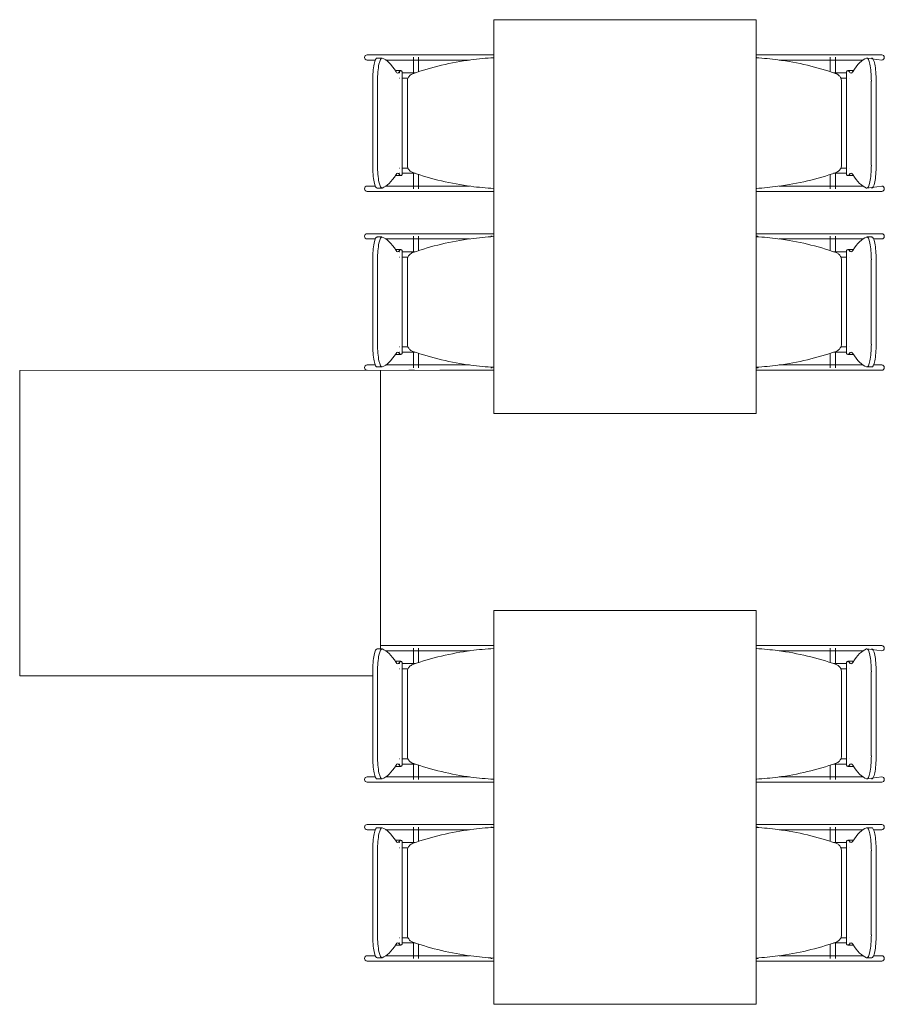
# Model space of a CAD drawing. Extents: x -1871171.1 to -1871111.3, y 2848215.5 to 2848272.6.
# Tile 93 of 121: x -1871148.3 to -1871145.6, y 2848264.9 to 2848267.9. Entities that reach past the tile are written whole.
import ezdxf

# ---------------------------------------------------------------- set-up
doc = ezdxf.new("R2010")
doc.units = 0
doc.header["$MEASUREMENT"] = 0
doc.layers.add('6075-BSE-ARQ-TERR$0$K-BSE-ARQ-LAY', color=252, linetype='CONTINUOUS', lineweight=5)
doc.layers.add('6075-BSE-ARQ-TERR$0$K-BSE-ARQ-MOB', color=8, linetype='CONTINUOUS', lineweight=5)
doc.layers.add('K-NV2-ARQ-TXT-GER', color=1, linetype='CONTINUOUS')

# ---------------------------------------------------------------- blocks, each defined once
blk = doc.blocks.new('6075-BSE-ARQ-TERR')
at = {"layer": '6075-BSE-ARQ-TERR$0$K-BSE-ARQ-LAY'}
for p, q in [((19.0105, -4.7381), (17.7302, -4.7387)), ((17.7302, -4.7387), (17.7302, -5.669)), ((18.8302, -5.5872), (18.8302, -4.7387)), ((17.7302, -5.669), (18.806, -5.669))]:
    blk.add_line(p, q, dxfattribs=at)
at = {"layer": '6075-BSE-ARQ-TERR$0$K-BSE-ARQ-MOB'}
for p, q in [((19.1747, -3.6701), (19.1747, -4.8701)), ((19.9747, -3.6701), (19.1747, -3.6701)), ((19.9747, -4.8701), (19.9747, -3.6701)), ((18.9319, -3.7771), (18.7887, -3.7771)), ((19.039, -3.7771), (18.9332, -3.7771)), ((19.139, -3.7771), (19.0414, -3.7771)), ((19.1747, -3.7771), (19.14, -3.7771)), ((20.0295, -3.7771), (19.9937, -3.7771)), ((20.2129, -3.7771), (20.0309, -3.7771)), ((20.3575, -3.7771), (20.2297, -3.7771)), ((18.7887, -3.7931), (18.8139, -3.7931)), ((18.8341, -3.787), (18.8193, -3.787)), ((18.8454, -3.7931), (19.0105, -3.7931)), ((18.9299, -3.7846), (18.9299, -3.8339)), ((18.9459, -3.8288), (18.9459, -3.7846)), ((19.0414, -3.7931), (19.1013, -3.7931)), ((19.9758, -3.7846), (19.9758, -3.7865)), ((20.0448, -3.7931), (20.2129, -3.7931)), ((20.2002, -3.7846), (20.2002, -3.8288)), ((20.2162, -3.8339), (20.2162, -3.7846)), ((20.2297, -3.7931), (20.3007, -3.7931)), ((20.3575, -3.7931), (20.3121, -3.787)), ((18.8919, -3.825), (18.8772, -3.825)), ((18.8961, -4.1418), (18.8961, -3.8284)), ((20.25, -3.8284), (20.25, -4.1418)), ((20.269, -3.825), (20.2542, -3.825)), ((18.806, -4.1132), (18.806, -3.857)), ((18.8207, -3.857), (18.8207, -4.1132)), ((18.9115, -3.8581), (18.9115, -4.1121)), ((20.2347, -4.1121), (20.2347, -3.8581)), ((20.3254, -4.1132), (20.3254, -3.857)), ((20.3402, -3.857), (20.3402, -4.1132)), ((18.9299, -4.1362), (18.9299, -4.1851)), ((20.2162, -4.1851), (20.2162, -4.1362)), ((18.8772, -4.1451), (18.8919, -4.1451)), ((18.9459, -4.1851), (18.9459, -4.1413)), ((20.2002, -4.1413), (20.2002, -4.1851)), ((20.2542, -4.1451), (20.269, -4.1451)), ((18.8139, -4.1771), (18.7887, -4.1771)), ((18.7887, -4.1931), (19.0105, -4.1931)), ((18.8193, -4.1832), (18.8341, -4.1832)), ((18.9319, -4.1771), (18.8454, -4.1771)), ((19.039, -4.1771), (18.9332, -4.1771)), ((19.1013, -4.1771), (19.0414, -4.1771)), ((19.0414, -4.1931), (19.1525, -4.1931)), ((19.9758, -4.1836), (19.9758, -4.1851)), ((19.9937, -4.1931), (20.1047, -4.1931)), ((20.2129, -4.1771), (20.0448, -4.1771)), ((20.1356, -4.1931), (20.3575, -4.1931)), ((20.3007, -4.1771), (20.2297, -4.1771)), ((20.3121, -4.1832), (20.3575, -4.1771)), ((18.9319, -4.3221), (18.7887, -4.3221)), ((18.7887, -4.3381), (18.8139, -4.3381)), ((18.8341, -4.332), (18.8193, -4.332)), ((18.8454, -4.3381), (19.0105, -4.3381)), ((18.9299, -4.3301), (18.9299, -4.3789)), ((19.039, -4.3221), (18.9332, -4.3221)), ((18.9459, -4.3738), (18.9459, -4.3301)), ((19.139, -4.3221), (19.0414, -4.3221)), ((19.0414, -4.3381), (19.1013, -4.3381)), ((19.1747, -4.3221), (19.14, -4.3221)), ((19.1663, -4.3301), (19.17, -4.3301)), ((19.9758, -4.3301), (19.9758, -4.3315)), ((19.9761, -4.3301), (19.9798, -4.3301)), ((20.0295, -4.3221), (19.9937, -4.3221)), ((20.2129, -4.3221), (20.0309, -4.3221)), ((20.0448, -4.3381), (20.2129, -4.3381)), ((20.2002, -4.3301), (20.2002, -4.3738)), ((20.2162, -4.3789), (20.2162, -4.3301)), ((20.3575, -4.3221), (20.2297, -4.3221)), ((20.2297, -4.3381), (20.3007, -4.3381)), ((20.3268, -4.332), (20.3121, -4.332)), ((20.3322, -4.3381), (20.3575, -4.3381)), ((18.8919, -4.37), (18.8772, -4.37)), ((18.8961, -4.6868), (18.8961, -4.3734)), ((20.25, -4.3734), (20.25, -4.6868)), ((20.269, -4.37), (20.2542, -4.37)), ((18.806, -4.6582), (18.806, -4.402)), ((18.8207, -4.402), (18.8207, -4.6582)), ((18.9115, -4.4031), (18.9115, -4.6571)), ((20.2347, -4.6571), (20.2347, -4.4031)), ((20.3254, -4.6582), (20.3254, -4.402)), ((20.3402, -4.402), (20.3402, -4.6582)), ((18.8772, -4.6901), (18.8919, -4.6901)), ((18.9299, -4.6812), (18.9299, -4.7306)), ((18.9459, -4.7306), (18.9459, -4.6863)), ((20.2002, -4.6863), (20.2002, -4.7306)), ((20.2162, -4.7306), (20.2162, -4.6812)), ((20.2542, -4.6901), (20.269, -4.6901)), ((18.8139, -4.7221), (18.7887, -4.7221)), ((18.8193, -4.7282), (18.8341, -4.7282)), ((18.9319, -4.7221), (18.8454, -4.7221)), ((19.039, -4.7221), (18.9332, -4.7221)), ((19.1013, -4.7221), (19.0414, -4.7221)), ((19.0414, -4.7381), (19.1525, -4.7381)), ((19.17, -4.7306), (19.1655, -4.7306)), ((19.9758, -4.7286), (19.9758, -4.7306)), ((19.9807, -4.7306), (19.9761, -4.7306)), ((19.9937, -4.7381), (20.1047, -4.7381)), ((20.2129, -4.7221), (20.0448, -4.7221)), ((20.1356, -4.7381), (20.3575, -4.7381)), ((20.3007, -4.7221), (20.2297, -4.7221)), ((20.3121, -4.7282), (20.3268, -4.7282)), ((20.3575, -4.7221), (20.3322, -4.7221)), ((19.1747, -4.8701), (19.9747, -4.8701)), ((19.1747, -5.4701), (19.1747, -6.6701)), ((19.9747, -5.4701), (19.1747, -5.4701)), ((19.9747, -6.6701), (19.9747, -5.4701)), ((18.9319, -5.5771), (18.8302, -5.5771)), ((19.039, -5.5771), (18.9332, -5.5771)), ((19.139, -5.5771), (19.0414, -5.5771)), ((19.1747, -5.5771), (19.14, -5.5771)), ((20.0295, -5.5771), (19.9937, -5.5771)), ((20.2129, -5.5771), (20.0309, -5.5771)), ((20.3575, -5.5771), (20.2297, -5.5771)), ((18.8341, -5.587), (18.8193, -5.587)), ((18.8454, -5.5931), (19.0105, -5.5931)), ((18.9299, -5.5846), (18.9299, -5.6339)), ((18.9459, -5.6288), (18.9459, -5.5846)), ((19.0414, -5.5931), (19.1013, -5.5931)), ((19.9758, -5.5846), (19.9758, -5.5865)), ((20.0448, -5.5931), (20.2129, -5.5931)), ((20.2002, -5.5846), (20.2002, -5.6288)), ((20.2162, -5.6339), (20.2162, -5.5846)), ((20.2297, -5.5931), (20.3007, -5.5931)), ((20.3575, -5.5931), (20.3121, -5.587)), ((18.8919, -5.625), (18.8772, -5.625)), ((18.8961, -5.9418), (18.8961, -5.6284)), ((20.25, -5.6284), (20.25, -5.9418)), ((20.269, -5.625), (20.2542, -5.625)), ((18.806, -5.9132), (18.806, -5.657)), ((18.8207, -5.657), (18.8207, -5.9132)), ((18.9115, -5.6581), (18.9115, -5.9121)), ((20.2347, -5.9121), (20.2347, -5.6581)), ((20.3254, -5.9132), (20.3254, -5.657)), ((20.3402, -5.657), (20.3402, -5.9132)), ((18.9299, -5.9362), (18.9299, -5.9851)), ((20.2162, -5.9851), (20.2162, -5.9362)), ((18.8772, -5.9451), (18.8919, -5.9451)), ((18.9459, -5.9851), (18.9459, -5.9413)), ((20.2002, -5.9413), (20.2002, -5.9851)), ((20.2542, -5.9451), (20.269, -5.9451)), ((18.8139, -5.9771), (18.7887, -5.9771)), ((18.7887, -5.9931), (19.0105, -5.9931)), ((18.8193, -5.9832), (18.8341, -5.9832)), ((18.9319, -5.9771), (18.8454, -5.9771)), ((19.039, -5.9771), (18.9332, -5.9771)), ((19.1013, -5.9771), (19.0414, -5.9771)), ((19.0414, -5.9931), (19.1525, -5.9931)), ((19.9758, -5.9836), (19.9758, -5.9851)), ((19.9937, -5.9931), (20.1047, -5.9931)), ((20.2129, -5.9771), (20.0448, -5.9771)), ((20.1356, -5.9931), (20.3575, -5.9931)), ((20.3007, -5.9771), (20.2297, -5.9771)), ((20.3121, -5.9832), (20.3575, -5.9771)), ((18.9319, -6.1221), (18.7887, -6.1221)), ((18.7887, -6.1381), (18.8139, -6.1381)), ((18.8341, -6.132), (18.8193, -6.132)), ((18.8454, -6.1381), (19.0105, -6.1381)), ((18.9299, -6.1301), (18.9299, -6.1789)), ((19.039, -6.1221), (18.9332, -6.1221)), ((18.9459, -6.1738), (18.9459, -6.1301)), ((19.139, -6.1221), (19.0414, -6.1221)), ((19.0414, -6.1381), (19.1013, -6.1381)), ((19.1747, -6.1221), (19.14, -6.1221)), ((19.1663, -6.1301), (19.17, -6.1301)), ((19.9758, -6.1301), (19.9758, -6.1315)), ((19.9761, -6.1301), (19.9798, -6.1301)), ((20.0295, -6.1221), (19.9937, -6.1221)), ((20.2129, -6.1221), (20.0309, -6.1221)), ((20.0448, -6.1381), (20.2129, -6.1381)), ((20.2002, -6.1301), (20.2002, -6.1738)), ((20.2162, -6.1789), (20.2162, -6.1301)), ((20.3575, -6.1221), (20.2297, -6.1221)), ((20.2297, -6.1381), (20.3007, -6.1381)), ((20.3268, -6.132), (20.3121, -6.132)), ((20.3322, -6.1381), (20.3575, -6.1381)), ((18.8919, -6.17), (18.8772, -6.17)), ((18.8961, -6.4868), (18.8961, -6.1734)), ((20.25, -6.1734), (20.25, -6.4868)), ((20.269, -6.17), (20.2542, -6.17)), ((18.806, -6.4582), (18.806, -6.202)), ((18.8207, -6.202), (18.8207, -6.4582)), ((18.9115, -6.2031), (18.9115, -6.4571)), ((20.2347, -6.4571), (20.2347, -6.2031)), ((20.3254, -6.4582), (20.3254, -6.202)), ((20.3402, -6.202), (20.3402, -6.4582)), ((18.8772, -6.4901), (18.8919, -6.4901)), ((18.9299, -6.4812), (18.9299, -6.5306)), ((18.9459, -6.5306), (18.9459, -6.4863)), ((20.2002, -6.4863), (20.2002, -6.5306)), ((20.2162, -6.5306), (20.2162, -6.4812)), ((20.2542, -6.4901), (20.269, -6.4901)), ((18.8139, -6.5221), (18.7887, -6.5221)), ((18.7887, -6.5381), (19.0105, -6.5381)), ((18.8193, -6.5282), (18.8341, -6.5282)), ((18.9319, -6.5221), (18.8454, -6.5221)), ((19.039, -6.5221), (18.9332, -6.5221)), ((19.1013, -6.5221), (19.0414, -6.5221)), ((19.0414, -6.5381), (19.1525, -6.5381)), ((19.17, -6.5306), (19.1655, -6.5306)), ((19.9758, -6.5286), (19.9758, -6.5306)), ((19.9807, -6.5306), (19.9761, -6.5306)), ((19.9937, -6.5381), (20.1047, -6.5381)), ((20.2129, -6.5221), (20.0448, -6.5221)), ((20.1356, -6.5381), (20.3575, -6.5381)), ((20.3007, -6.5221), (20.2297, -6.5221)), ((20.3121, -6.5282), (20.3268, -6.5282)), ((20.3575, -6.5221), (20.3322, -6.5221)), ((19.1747, -6.6701), (19.9747, -6.6701))]:
    blk.add_line(p, q, dxfattribs=at)
at = {"layer": '6075-BSE-ARQ-TERR$0$K-BSE-ARQ-MOB', "flags": 128}
for points in [[(18.9332, -3.7771), (18.9257, -3.7771), (18.9245, -3.7771), (18.9165, -3.7771)], [(19.0414, -3.7771), (19.0366, -3.7771), (19.0137, -3.7771), (19.0105, -3.7771)], [(19.14, -3.7771), (19.1358, -3.7771), (19.1245, -3.7771), (19.1153, -3.7771)], [(19.1747, -3.7771), (19.1525, -3.7771)], [(19.9937, -3.7771), (19.9747, -3.7771)], [(20.0309, -3.7771), (20.0253, -3.7771), (20.0147, -3.7771), (20.0061, -3.7771)], [(20.1356, -3.7771), (20.1047, -3.7771)], [(20.2297, -3.7771), (20.2252, -3.7771), (20.2137, -3.7771), (20.2129, -3.7771)], [(18.9165, -3.7931), (18.9332, -3.7931)], [(19.0105, -3.7931), (19.0414, -3.7931)], [(20.1047, -3.7931), (20.1356, -3.7931)], [(20.2129, -3.7931), (20.2297, -3.7931)], [(18.8879, -3.8321), (18.8883, -3.8321)], [(18.8963, -3.8321), (18.9357, -3.8321)], [(20.2105, -3.8321), (20.2497, -3.8321)], [(20.2578, -3.8321), (20.2582, -3.8321), (20.2582, -3.8321)], [(18.8884, -3.8481), (18.8879, -3.8481), (18.8879, -3.8481)], [(18.913, -3.8481), (18.9053, -3.8481), (18.9039, -3.8481), (18.8965, -3.8481)], [(20.2499, -3.8481), (20.2452, -3.8481), (20.2334, -3.8481), (20.2324, -3.8481)], [(20.2582, -3.8481), (20.2578, -3.8481)], [(18.8879, -4.1221), (18.8883, -4.1221)], [(18.8884, -4.1381), (18.8879, -4.1381), (18.8879, -4.1381)], [(18.8963, -4.1221), (18.9137, -4.1221)], [(18.9357, -4.1381), (18.9039, -4.1381), (18.8965, -4.1381)], [(20.2499, -4.1381), (20.2452, -4.1381), (20.2141, -4.1381), (20.2105, -4.1381)], [(20.2331, -4.1221), (20.2497, -4.1221)], [(20.2578, -4.1221), (20.2582, -4.1221), (20.2582, -4.1221)], [(20.2582, -4.1381), (20.2578, -4.1381)], [(18.9332, -4.1771), (18.9257, -4.1771), (18.9245, -4.1771), (18.9165, -4.1771)], [(18.9165, -4.1931), (18.9332, -4.1931)], [(19.0414, -4.1771), (19.0366, -4.1771), (19.0137, -4.1771), (19.0105, -4.1771)], [(19.0105, -4.1931), (19.0414, -4.1931)], [(19.1153, -4.1931), (19.14, -4.1931)], [(19.1525, -4.1931), (19.1747, -4.1931)], [(19.9747, -4.1931), (19.9937, -4.1931)], [(20.0061, -4.1931), (20.0309, -4.1931)], [(20.1356, -4.1771), (20.1047, -4.1771)], [(20.1047, -4.1931), (20.1356, -4.1931)], [(20.2297, -4.1771), (20.2252, -4.1771), (20.2137, -4.1771), (20.2129, -4.1771)], [(20.2129, -4.1931), (20.2297, -4.1931)], [(18.9332, -4.3221), (18.9257, -4.3221), (18.9245, -4.3221), (18.9165, -4.3221)], [(18.9165, -4.3381), (18.9332, -4.3381)], [(19.0414, -4.3221), (19.0366, -4.3221), (19.0137, -4.3221), (19.0105, -4.3221)], [(19.0105, -4.3381), (19.0414, -4.3381)], [(19.14, -4.3221), (19.1358, -4.3221), (19.1245, -4.3221), (19.1153, -4.3221)], [(19.1747, -4.3221), (19.1525, -4.3221)], [(19.9937, -4.3221), (19.9747, -4.3221)], [(20.0309, -4.3221), (20.0253, -4.3221), (20.0147, -4.3221), (20.0061, -4.3221)], [(20.1356, -4.3221), (20.1047, -4.3221)], [(20.1047, -4.3381), (20.1356, -4.3381)], [(20.2297, -4.3221), (20.2252, -4.3221), (20.2137, -4.3221), (20.2129, -4.3221)], [(20.2129, -4.3381), (20.2297, -4.3381)], [(18.8879, -4.3771), (18.8883, -4.3771)], [(18.8963, -4.3771), (18.9357, -4.3771)], [(20.2105, -4.3771), (20.2497, -4.3771)], [(20.2578, -4.3771), (20.2582, -4.3771), (20.2582, -4.3771)], [(18.8884, -4.3931), (18.8879, -4.3931), (18.8879, -4.3931)], [(18.913, -4.3931), (18.9053, -4.3931), (18.9039, -4.3931), (18.8965, -4.3931)], [(20.2499, -4.3931), (20.2452, -4.3931), (20.2334, -4.3931), (20.2324, -4.3931)], [(20.2582, -4.3931), (20.2578, -4.3931)], [(18.8879, -4.6671), (18.8883, -4.6671)], [(18.8963, -4.6671), (18.9137, -4.6671)], [(20.2331, -4.6671), (20.2497, -4.6671)], [(20.2578, -4.6671), (20.2582, -4.6671), (20.2582, -4.6671)], [(18.8884, -4.6831), (18.8879, -4.6831), (18.8879, -4.6831)], [(18.9357, -4.6831), (18.9039, -4.6831), (18.8965, -4.6831)], [(20.2499, -4.6831), (20.2452, -4.6831), (20.2141, -4.6831), (20.2105, -4.6831)], [(20.2582, -4.6831), (20.2578, -4.6831)], [(18.9332, -4.7221), (18.9257, -4.7221), (18.9245, -4.7221), (18.9165, -4.7221)], [(18.9165, -4.7381), (18.9332, -4.7381)], [(19.0414, -4.7221), (19.0366, -4.7221), (19.0137, -4.7221), (19.0105, -4.7221)], [(19.0105, -4.7381), (19.0414, -4.7381)], [(19.1153, -4.7381), (19.14, -4.7381)], [(19.1525, -4.7381), (19.1747, -4.7381)], [(19.9747, -4.7381), (19.9937, -4.7381)], [(20.0061, -4.7381), (20.0309, -4.7381)], [(20.1356, -4.7221), (20.1047, -4.7221)], [(20.1047, -4.7381), (20.1356, -4.7381)], [(20.2297, -4.7221), (20.2252, -4.7221), (20.2137, -4.7221), (20.2129, -4.7221)], [(20.2129, -4.7381), (20.2297, -4.7381)], [(18.9332, -5.5771), (18.9257, -5.5771), (18.9245, -5.5771), (18.9165, -5.5771)], [(19.0414, -5.5771), (19.0366, -5.5771), (19.0137, -5.5771), (19.0105, -5.5771)], [(19.14, -5.5771), (19.1358, -5.5771), (19.1245, -5.5771), (19.1153, -5.5771)], [(19.1747, -5.5771), (19.1525, -5.5771)], [(19.9937, -5.5771), (19.9747, -5.5771)], [(20.0309, -5.5771), (20.0253, -5.5771), (20.0147, -5.5771), (20.0061, -5.5771)], [(20.1356, -5.5771), (20.1047, -5.5771)], [(20.2297, -5.5771), (20.2252, -5.5771), (20.2137, -5.5771), (20.2129, -5.5771)], [(18.9165, -5.5931), (18.9332, -5.5931)], [(19.0105, -5.5931), (19.0414, -5.5931)], [(20.1047, -5.5931), (20.1356, -5.5931)], [(20.2129, -5.5931), (20.2297, -5.5931)], [(18.8879, -5.6321), (18.8883, -5.6321)], [(18.8963, -5.6321), (18.9357, -5.6321)], [(20.2105, -5.6321), (20.2497, -5.6321)], [(20.2578, -5.6321), (20.2582, -5.6321), (20.2582, -5.6321)], [(18.8884, -5.6481), (18.8879, -5.6481), (18.8879, -5.6481)], [(18.913, -5.6481), (18.9053, -5.6481), (18.9039, -5.6481), (18.8965, -5.6481)], [(20.2499, -5.6481), (20.2452, -5.6481), (20.2334, -5.6481), (20.2324, -5.6481)], [(20.2582, -5.6481), (20.2578, -5.6481)], [(18.8879, -5.9221), (18.8883, -5.9221)], [(18.8884, -5.9381), (18.8879, -5.9381), (18.8879, -5.9381)], [(18.8963, -5.9221), (18.9137, -5.9221)], [(18.9357, -5.9381), (18.9039, -5.9381), (18.8965, -5.9381)], [(20.2499, -5.9381), (20.2452, -5.9381), (20.2141, -5.9381), (20.2105, -5.9381)], [(20.2331, -5.9221), (20.2497, -5.9221)], [(20.2578, -5.9221), (20.2582, -5.9221), (20.2582, -5.9221)], [(20.2582, -5.9381), (20.2578, -5.9381)], [(18.9332, -5.9771), (18.9257, -5.9771), (18.9245, -5.9771), (18.9165, -5.9771)], [(18.9165, -5.9931), (18.9332, -5.9931)], [(19.0414, -5.9771), (19.0366, -5.9771), (19.0137, -5.9771), (19.0105, -5.9771)], [(19.0105, -5.9931), (19.0414, -5.9931)], [(19.1153, -5.9931), (19.14, -5.9931)], [(19.1525, -5.9931), (19.1747, -5.9931)], [(19.9747, -5.9931), (19.9937, -5.9931)], [(20.0061, -5.9931), (20.0309, -5.9931)], [(20.1356, -5.9771), (20.1047, -5.9771)], [(20.1047, -5.9931), (20.1356, -5.9931)], [(20.2297, -5.9771), (20.2252, -5.9771), (20.2137, -5.9771), (20.2129, -5.9771)], [(20.2129, -5.9931), (20.2297, -5.9931)], [(18.9332, -6.1221), (18.9257, -6.1221), (18.9245, -6.1221), (18.9165, -6.1221)], [(18.9165, -6.1381), (18.9332, -6.1381)], [(19.0414, -6.1221), (19.0366, -6.1221), (19.0137, -6.1221), (19.0105, -6.1221)], [(19.0105, -6.1381), (19.0414, -6.1381)], [(19.14, -6.1221), (19.1358, -6.1221), (19.1245, -6.1221), (19.1153, -6.1221)], [(19.1747, -6.1221), (19.1525, -6.1221)], [(19.9937, -6.1221), (19.9747, -6.1221)], [(20.0309, -6.1221), (20.0253, -6.1221), (20.0147, -6.1221), (20.0061, -6.1221)], [(20.1356, -6.1221), (20.1047, -6.1221)], [(20.1047, -6.1381), (20.1356, -6.1381)], [(20.2297, -6.1221), (20.2252, -6.1221), (20.2137, -6.1221), (20.2129, -6.1221)], [(20.2129, -6.1381), (20.2297, -6.1381)], [(18.8879, -6.1771), (18.8883, -6.1771)], [(18.8963, -6.1771), (18.9357, -6.1771)], [(20.2105, -6.1771), (20.2497, -6.1771)], [(20.2578, -6.1771), (20.2582, -6.1771), (20.2582, -6.1771)], [(18.8884, -6.1931), (18.8879, -6.1931), (18.8879, -6.1931)], [(18.913, -6.1931), (18.9053, -6.1931), (18.9039, -6.1931), (18.8965, -6.1931)], [(20.2499, -6.1931), (20.2452, -6.1931), (20.2334, -6.1931), (20.2324, -6.1931)], [(20.2582, -6.1931), (20.2578, -6.1931)], [(18.8879, -6.4671), (18.8883, -6.4671)], [(18.8963, -6.4671), (18.9137, -6.4671)], [(20.2331, -6.4671), (20.2497, -6.4671)], [(20.2578, -6.4671), (20.2582, -6.4671), (20.2582, -6.4671)], [(18.8884, -6.4831), (18.8879, -6.4831), (18.8879, -6.4831)], [(18.9357, -6.4831), (18.9039, -6.4831), (18.8965, -6.4831)], [(20.2499, -6.4831), (20.2452, -6.4831), (20.2141, -6.4831), (20.2105, -6.4831)], [(20.2582, -6.4831), (20.2578, -6.4831)], [(18.9332, -6.5221), (18.9257, -6.5221), (18.9245, -6.5221), (18.9165, -6.5221)], [(18.9165, -6.5381), (18.9332, -6.5381)], [(19.0414, -6.5221), (19.0366, -6.5221), (19.0137, -6.5221), (19.0105, -6.5221)], [(19.0105, -6.5381), (19.0414, -6.5381)], [(19.1153, -6.5381), (19.14, -6.5381)], [(19.1525, -6.5381), (19.1747, -6.5381)], [(19.9747, -6.5381), (19.9937, -6.5381)], [(20.0061, -6.5381), (20.0309, -6.5381)], [(20.1356, -6.5221), (20.1047, -6.5221)], [(20.1047, -6.5381), (20.1356, -6.5381)], [(20.2297, -6.5221), (20.2252, -6.5221), (20.2137, -6.5221), (20.2129, -6.5221)], [(20.2129, -6.5381), (20.2297, -6.5381)]]:
    blk.add_lwpolyline(points, dxfattribs=at)
at = {"layer": '6075-BSE-ARQ-TERR$0$K-BSE-ARQ-MOB'}
for centre, major_axis, ratio, start_param, end_param in [((18.7887, -3.7851), (0, 0.008), 0.93358, 0, 1.570796), ((20.3575, -3.7851), (0, 0.008), 0.93358, 4.712389, 6.283185), ((18.7887, -3.7851), (0, 0.008), 0.93358, 1.570796, 3.141593), ((18.8193, -3.857), (0, 0.07), 0.190809, -0.06917, 1.570796), ((18.8341, -3.857), (0, 0.07), 0.190809, -0.06917, 1.570796), ((18.822, -4.7657), (0, 0.9808), 0.190809, -0.299129, -0.06917), ((20.3241, -4.7657), (0, 0.9808), 0.190809, 0.06917, 0.299129), ((20.3121, -3.857), (0, 0.07), 0.190809, -1.570796, 0.06917), ((20.3268, -3.857), (0, 0.07), 0.190809, -1.570796, 0.06917), ((20.3575, -3.7851), (0, 0.008), 0.93358, 3.141593, 4.712389), ((18.8772, -3.9), (0, 0.0749), 0.190809, -0.09971, 0.09971), ((18.8824, -3.7392), (0, 0.0933), 0.190809, 2.842464, 3.440721), ((18.8919, -3.9), (0, 0.0749), 0.190809, -0.299129, 0.299129), ((20.2542, -3.9), (0, 0.0749), 0.190809, -0.299129, 0.299129), ((20.2637, -3.7392), (0, 0.0933), 0.190809, 2.842464, 3.440721), ((20.269, -3.9), (0, 0.0749), 0.190809, -0.09971, 0.09971), ((18.8193, -4.1132), (0, 0.07), 0.190809, 1.570796, 3.210763), ((18.8341, -4.1132), (0, 0.07), 0.190809, 1.570796, 3.210763), ((18.8824, -4.231), (0, 0.0933), 0.190809, -0.299129, 0.299129), ((20.2637, -4.231), (0, 0.0933), 0.190809, -0.299129, 0.299129), ((20.3121, -4.1132), (0, 0.07), 0.190809, 3.072423, 4.712389), ((20.3268, -4.1132), (0, 0.07), 0.190809, 3.072423, 4.712389), ((18.822, -3.2045), (0, 0.9808), 0.190809, 3.210763, 3.440721), ((18.8772, -4.0702), (0, 0.0749), 0.190809, 3.041883, 3.241302), ((18.8919, -4.0702), (0, 0.0749), 0.190809, 2.842464, 3.440721), ((20.2542, -4.0702), (0, 0.0749), 0.190809, 2.842464, 3.440721), ((20.269, -4.0702), (0, 0.0749), 0.190809, 3.041883, 3.241302), ((20.3241, -3.2045), (0, 0.9808), 0.190809, 2.842464, 3.072423), ((18.7887, -4.1851), (0, 0.008), 0.93358, 0, 1.570796), ((18.7887, -4.1851), (0, 0.008), 0.93358, 1.570796, 3.141593), ((20.3575, -4.1851), (0, 0.008), 0.93358, 4.712389, 6.283185), ((20.3575, -4.1851), (0, 0.008), 0.93358, 3.141593, 4.712389), ((18.7887, -4.3301), (0, 0.008), 0.93358, 0, 1.570796), ((18.7887, -4.3301), (0, 0.008), 0.93358, 1.570796, 3.141593), ((18.8193, -4.402), (0, 0.07), 0.190809, -0.06917, 1.570796), ((18.8341, -4.402), (0, 0.07), 0.190809, -0.06917, 1.570796), ((18.822, -5.3107), (0, 0.9808), 0.190809, -0.299129, -0.06917), ((20.3241, -5.3107), (0, 0.9808), 0.190809, 0.06917, 0.299129), ((20.3121, -4.402), (0, 0.07), 0.190809, -1.570796, 0.06917), ((20.3268, -4.402), (0, 0.07), 0.190809, -1.570796, 0.06917), ((20.3575, -4.3301), (0, 0.008), 0.93358, 4.712389, 6.283185), ((20.3575, -4.3301), (0, 0.008), 0.93358, 3.141593, 4.712389), ((18.8772, -4.445), (0, 0.0749), 0.190809, -0.09971, 0.09971), ((18.8824, -4.2842), (0, 0.0933), 0.190809, 2.842464, 3.440721), ((18.8919, -4.445), (0, 0.0749), 0.190809, -0.299129, 0.299129), ((20.2542, -4.445), (0, 0.0749), 0.190809, -0.299129, 0.299129), ((20.2637, -4.2842), (0, 0.0933), 0.190809, 2.842464, 3.440721), ((20.269, -4.445), (0, 0.0749), 0.190809, -0.09971, 0.09971), ((18.8193, -4.6582), (0, 0.07), 0.190809, 1.570796, 3.210763), ((18.8341, -4.6582), (0, 0.07), 0.190809, 1.570796, 3.210763), ((20.3121, -4.6582), (0, 0.07), 0.190809, 3.072423, 4.712389), ((20.3268, -4.6582), (0, 0.07), 0.190809, 3.072423, 4.712389), ((18.822, -3.7495), (0, 0.9808), 0.190809, 3.210763, 3.440721), ((18.8772, -4.6152), (0, 0.0749), 0.190809, 3.041883, 3.241302), ((18.8824, -4.776), (0, 0.0933), 0.190809, -0.299129, 0.299129), ((18.8919, -4.6152), (0, 0.0749), 0.190809, 2.842464, 3.440721), ((20.2542, -4.6152), (0, 0.0749), 0.190809, 2.842464, 3.440721), ((20.2637, -4.776), (0, 0.0933), 0.190809, -0.299129, 0.299129), ((20.269, -4.6152), (0, 0.0749), 0.190809, 3.041883, 3.241302), ((20.3241, -3.7495), (0, 0.9808), 0.190809, 2.842464, 3.072423), ((18.7887, -4.7301), (0, 0.008), 0.93358, 0, 1.570796), ((18.7887, -4.7301), (0, 0.008), 0.93358, 1.570796, 3.141593), ((20.3575, -4.7301), (0, 0.008), 0.93358, -1.570796, 0), ((20.3575, -4.7301), (0, 0.008), 0.93358, 3.141593, 4.712389), ((20.3575, -5.5851), (0, 0.008), 0.93358, 4.712389, 6.283185), ((18.8193, -5.657), (0, 0.07), 0.190809, -0.06917, 1.570796), ((18.8341, -5.657), (0, 0.07), 0.190809, -0.06917, 1.570796), ((18.822, -6.5657), (0, 0.9808), 0.190809, -0.299129, -0.06917), ((20.3241, -6.5657), (0, 0.9808), 0.190809, 0.06917, 0.299129), ((20.3121, -5.657), (0, 0.07), 0.190809, -1.570796, 0.06917), ((20.3268, -5.657), (0, 0.07), 0.190809, 4.712389, 6.352355), ((20.3575, -5.5851), (0, 0.008), 0.93358, 3.141593, 4.712389), ((18.8772, -5.7), (0, 0.0749), 0.190809, -0.09971, 0.09971), ((18.8824, -5.5392), (0, 0.0933), 0.190809, 2.842464, 3.440721), ((18.8919, -5.7), (0, 0.0749), 0.190809, -0.299129, 0.299129), ((20.2542, -5.7), (0, 0.0749), 0.190809, -0.299129, 0.299129), ((20.2637, -5.5392), (0, 0.0933), 0.190809, 2.842464, 3.440721), ((20.269, -5.7), (0, 0.0749), 0.190809, -0.09971, 0.09971), ((18.8193, -5.9132), (0, 0.07), 0.190809, 1.570796, 3.210763), ((18.8341, -5.9132), (0, 0.07), 0.190809, 1.570796, 3.210763), ((18.8824, -6.031), (0, 0.0933), 0.190809, -0.299129, 0.299129), ((20.2637, -6.031), (0, 0.0933), 0.190809, -0.299129, 0.299129), ((20.3121, -5.9132), (0, 0.07), 0.190809, 3.072423, 4.712389), ((20.3268, -5.9132), (0, 0.07), 0.190809, 3.072423, 4.712389), ((18.822, -5.0045), (0, 0.9808), 0.190809, 3.210763, 3.440721), ((18.8772, -5.8702), (0, 0.0749), 0.190809, 3.041883, 3.241302), ((18.8919, -5.8702), (0, 0.0749), 0.190809, 2.842464, 3.440721), ((20.2542, -5.8702), (0, 0.0749), 0.190809, 2.842464, 3.440721), ((20.269, -5.8702), (0, 0.0749), 0.190809, 3.041883, 3.241302), ((20.3241, -5.0045), (0, 0.9808), 0.190809, 2.842464, 3.072423), ((18.7887, -5.9851), (0, 0.008), 0.93358, 0, 1.570796), ((18.7887, -5.9851), (0, 0.008), 0.93358, 1.570796, 3.141593), ((20.3575, -5.9851), (0, 0.008), 0.93358, 4.712389, 6.283185), ((20.3575, -5.9851), (0, 0.008), 0.93358, 3.141593, 4.712389), ((18.7887, -6.1301), (0, 0.008), 0.93358, 0, 1.570796), ((18.7887, -6.1301), (0, 0.008), 0.93358, 1.570796, 3.141593), ((18.8193, -6.202), (0, 0.07), 0.190809, -0.06917, 1.570796), ((18.8341, -6.202), (0, 0.07), 0.190809, -0.06917, 1.570796), ((18.822, -7.1107), (0, 0.9808), 0.190809, -0.299129, -0.06917), ((20.3241, -7.1107), (0, 0.9808), 0.190809, 0.06917, 0.299129), ((20.3121, -6.202), (0, 0.07), 0.190809, -1.570796, 0.06917), ((20.3268, -6.202), (0, 0.07), 0.190809, -1.570796, 0.06917), ((20.3575, -6.1301), (0, 0.008), 0.93358, 4.712389, 6.283185), ((20.3575, -6.1301), (0, 0.008), 0.93358, 3.141593, 4.712389), ((18.8772, -6.245), (0, 0.0749), 0.190809, -0.09971, 0.09971), ((18.8824, -6.0842), (0, 0.0933), 0.190809, 2.842464, 3.440721), ((18.8919, -6.245), (0, 0.0749), 0.190809, -0.299129, 0.299129), ((20.2542, -6.245), (0, 0.0749), 0.190809, -0.299129, 0.299129), ((20.2637, -6.0842), (0, 0.0933), 0.190809, 2.842464, 3.440721), ((20.269, -6.245), (0, 0.0749), 0.190809, -0.09971, 0.09971), ((18.8193, -6.4582), (0, 0.07), 0.190809, 1.570796, 3.210763), ((18.8341, -6.4582), (0, 0.07), 0.190809, 1.570796, 3.210763), ((20.3121, -6.4582), (0, 0.07), 0.190809, 3.072423, 4.712389), ((20.3268, -6.4582), (0, 0.07), 0.190809, 3.072423, 4.712389), ((18.822, -5.5495), (0, 0.9808), 0.190809, 3.210763, 3.440721), ((18.8772, -6.4152), (0, 0.0749), 0.190809, 3.041883, 3.241302), ((18.8824, -6.576), (0, 0.0933), 0.190809, -0.299129, 0.299129), ((18.8919, -6.4152), (0, 0.0749), 0.190809, 2.842464, 3.440721), ((20.2542, -6.4152), (0, 0.0749), 0.190809, 2.842464, 3.440721), ((20.2637, -6.576), (0, 0.0933), 0.190809, -0.299129, 0.299129), ((20.269, -6.4152), (0, 0.0749), 0.190809, 3.041883, 3.241302), ((20.3241, -5.5495), (0, 0.9808), 0.190809, 2.842464, 3.072423), ((18.7887, -6.5301), (0, 0.008), 0.93358, 0, 1.570796), ((18.7887, -6.5301), (0, 0.008), 0.93358, 1.570796, 3.141593), ((20.3575, -6.5301), (0, 0.008), 0.93358, -1.570796, 0), ((20.3575, -6.5301), (0, 0.008), 0.93358, 3.141593, 4.712389)]:
    blk.add_ellipse(centre, major_axis=major_axis, ratio=ratio, start_param=start_param, end_param=end_param, dxfattribs=at)
for points, knots in [([(19.1747, -3.786), (19.1515, -3.7872), (19.098, -3.7922), (19.0153, -3.8075), (18.9569, -3.8245), (18.9282, -3.8345)], [0.0794766, 0.0794766, 0.0794766, 0.0794766, 0.3333333, 0.6666667, 1, 1, 1, 1]), ([(20.2179, -3.8345), (20.1892, -3.8245), (20.1309, -3.8075), (20.0492, -3.7924), (19.9968, -3.7874), (19.9747, -3.7862)], [0, 0, 0, 0, 0.3333333, 0.6666667, 0.9087018, 0.9087018, 0.9087018, 0.9087018]), ([(18.9282, -3.8345), (18.9263, -3.8352), (18.9226, -3.837), (18.9171, -3.8417), (18.9135, -3.8475), (18.9117, -3.8534), (18.9115, -3.8565), (18.9115, -3.8581)], [0, 0, 0, 0, 0.2, 0.4, 0.7, 0.85, 1, 1, 1, 1]), ([(20.2347, -3.8581), (20.2347, -3.856), (20.2342, -3.8519), (20.2315, -3.8451), (20.2272, -3.8398), (20.2222, -3.8362), (20.2194, -3.835), (20.2179, -3.8345)], [0, 0, 0, 0, 0.2, 0.4, 0.7, 0.85, 1, 1, 1, 1]), ([(18.9115, -4.1121), (18.9115, -4.1142), (18.912, -4.1183), (18.9146, -4.1251), (18.9189, -4.1304), (18.924, -4.1339), (18.9268, -4.1352), (18.9282, -4.1357)], [0, 0, 0, 0, 0.2, 0.4, 0.7, 0.85, 1, 1, 1, 1]), ([(18.9282, -4.1357), (18.9569, -4.1457), (19.0153, -4.1627), (19.098, -4.1779), (19.1515, -4.1829), (19.1747, -4.1842)], [0, 0, 0, 0, 0.3333333, 0.6666667, 0.9205234, 0.9205234, 0.9205234, 0.9205234]), ([(19.9747, -4.184), (19.9968, -4.1827), (20.0492, -4.1777), (20.1309, -4.1627), (20.1892, -4.1457), (20.2179, -4.1357)], [0.0912982, 0.0912982, 0.0912982, 0.0912982, 0.3333333, 0.6666667, 1, 1, 1, 1]), ([(20.2179, -4.1357), (20.2199, -4.135), (20.2235, -4.1332), (20.2291, -4.1285), (20.2327, -4.1227), (20.2344, -4.1167), (20.2347, -4.1137), (20.2347, -4.1121)], [0, 0, 0, 0, 0.2, 0.4, 0.7, 0.85, 1, 1, 1, 1]), ([(19.1747, -4.331), (19.1515, -4.3322), (19.098, -4.3372), (19.0153, -4.3525), (18.9569, -4.3695), (18.9282, -4.3795)], [0.0794766, 0.0794766, 0.0794766, 0.0794766, 0.3333333, 0.6666667, 1, 1, 1, 1]), ([(20.2179, -4.3795), (20.1892, -4.3695), (20.1309, -4.3525), (20.0492, -4.3374), (19.9968, -4.3324), (19.9747, -4.3312)], [0, 0, 0, 0, 0.3333333, 0.6666667, 0.9087018, 0.9087018, 0.9087018, 0.9087018]), ([(18.9282, -4.3795), (18.9263, -4.3802), (18.9226, -4.382), (18.9171, -4.3867), (18.9135, -4.3925), (18.9117, -4.3984), (18.9115, -4.4015), (18.9115, -4.4031)], [0, 0, 0, 0, 0.2, 0.4, 0.7, 0.85, 1, 1, 1, 1]), ([(20.2347, -4.4031), (20.2347, -4.401), (20.2342, -4.3969), (20.2315, -4.3901), (20.2272, -4.3848), (20.2222, -4.3812), (20.2194, -4.38), (20.2179, -4.3795)], [0, 0, 0, 0, 0.2, 0.4, 0.7, 0.85, 1, 1, 1, 1]), ([(18.9115, -4.6571), (18.9115, -4.6592), (18.912, -4.6633), (18.9146, -4.6701), (18.9189, -4.6754), (18.924, -4.6789), (18.9268, -4.6802), (18.9282, -4.6807)], [0, 0, 0, 0, 0.2, 0.4, 0.7, 0.85, 1, 1, 1, 1]), ([(20.2179, -4.6807), (20.2199, -4.68), (20.2235, -4.6782), (20.2291, -4.6735), (20.2327, -4.6677), (20.2344, -4.6617), (20.2347, -4.6587), (20.2347, -4.6571)], [0, 0, 0, 0, 0.2, 0.4, 0.7, 0.85, 1, 1, 1, 1]), ([(18.9282, -4.6807), (18.9569, -4.6907), (19.0153, -4.7077), (19.098, -4.7229), (19.1515, -4.7279), (19.1747, -4.7292)], [0, 0, 0, 0, 0.3333333, 0.6666667, 0.9205234, 0.9205234, 0.9205234, 0.9205234]), ([(19.9747, -4.729), (19.9968, -4.7277), (20.0492, -4.7227), (20.1309, -4.7077), (20.1892, -4.6907), (20.2179, -4.6807)], [0.0912982, 0.0912982, 0.0912982, 0.0912982, 0.3333333, 0.6666667, 1, 1, 1, 1]), ([(19.1747, -5.586), (19.1515, -5.5872), (19.098, -5.5922), (19.0153, -5.6075), (18.9569, -5.6245), (18.9282, -5.6345)], [0.0794766, 0.0794766, 0.0794766, 0.0794766, 0.3333333, 0.6666667, 1, 1, 1, 1]), ([(20.2179, -5.6345), (20.1892, -5.6245), (20.1309, -5.6075), (20.0492, -5.5924), (19.9968, -5.5874), (19.9747, -5.5862)], [0, 0, 0, 0, 0.3333333, 0.6666667, 0.9087018, 0.9087018, 0.9087018, 0.9087018]), ([(18.9282, -5.6345), (18.9263, -5.6352), (18.9226, -5.637), (18.9171, -5.6417), (18.9135, -5.6475), (18.9117, -5.6534), (18.9115, -5.6565), (18.9115, -5.6581)], [0, 0, 0, 0, 0.2, 0.4, 0.7, 0.85, 1, 1, 1, 1]), ([(20.2347, -5.6581), (20.2347, -5.656), (20.2342, -5.6519), (20.2315, -5.6451), (20.2272, -5.6398), (20.2222, -5.6362), (20.2194, -5.635), (20.2179, -5.6345)], [0, 0, 0, 0, 0.2, 0.4, 0.7, 0.85, 1, 1, 1, 1]), ([(18.9115, -5.9121), (18.9115, -5.9142), (18.912, -5.9183), (18.9146, -5.9251), (18.9189, -5.9304), (18.924, -5.9339), (18.9268, -5.9352), (18.9282, -5.9357)], [0, 0, 0, 0, 0.2, 0.4, 0.7, 0.85, 1, 1, 1, 1]), ([(18.9282, -5.9357), (18.9569, -5.9457), (19.0153, -5.9627), (19.098, -5.9779), (19.1515, -5.9829), (19.1747, -5.9842)], [0, 0, 0, 0, 0.3333333, 0.6666667, 0.9205234, 0.9205234, 0.9205234, 0.9205234]), ([(19.9747, -5.984), (19.9968, -5.9827), (20.0492, -5.9777), (20.1309, -5.9627), (20.1892, -5.9457), (20.2179, -5.9357)], [0.0912982, 0.0912982, 0.0912982, 0.0912982, 0.3333333, 0.6666667, 1, 1, 1, 1]), ([(20.2179, -5.9357), (20.2199, -5.935), (20.2235, -5.9332), (20.2291, -5.9285), (20.2327, -5.9227), (20.2344, -5.9167), (20.2347, -5.9137), (20.2347, -5.9121)], [0, 0, 0, 0, 0.2, 0.4, 0.7, 0.85, 1, 1, 1, 1]), ([(19.1747, -6.131), (19.1515, -6.1322), (19.098, -6.1372), (19.0153, -6.1525), (18.9569, -6.1695), (18.9282, -6.1795)], [0.0794766, 0.0794766, 0.0794766, 0.0794766, 0.3333333, 0.6666667, 1, 1, 1, 1]), ([(20.2179, -6.1795), (20.1892, -6.1695), (20.1309, -6.1525), (20.0492, -6.1374), (19.9968, -6.1324), (19.9747, -6.1312)], [0, 0, 0, 0, 0.3333333, 0.6666667, 0.9087018, 0.9087018, 0.9087018, 0.9087018]), ([(18.9282, -6.1795), (18.9263, -6.1802), (18.9226, -6.182), (18.9171, -6.1867), (18.9135, -6.1925), (18.9117, -6.1984), (18.9115, -6.2015), (18.9115, -6.2031)], [0, 0, 0, 0, 0.2, 0.4, 0.7, 0.85, 1, 1, 1, 1]), ([(20.2347, -6.2031), (20.2347, -6.201), (20.2342, -6.1969), (20.2315, -6.1901), (20.2272, -6.1848), (20.2222, -6.1812), (20.2194, -6.18), (20.2179, -6.1795)], [0, 0, 0, 0, 0.2, 0.4, 0.7, 0.85, 1, 1, 1, 1]), ([(18.9115, -6.4571), (18.9115, -6.4592), (18.912, -6.4633), (18.9146, -6.4701), (18.9189, -6.4754), (18.924, -6.4789), (18.9268, -6.4802), (18.9282, -6.4807)], [0, 0, 0, 0, 0.2, 0.4, 0.7, 0.85, 1, 1, 1, 1]), ([(20.2179, -6.4807), (20.2199, -6.48), (20.2235, -6.4782), (20.2291, -6.4735), (20.2327, -6.4677), (20.2344, -6.4617), (20.2347, -6.4587), (20.2347, -6.4571)], [0, 0, 0, 0, 0.2, 0.4, 0.7, 0.85, 1, 1, 1, 1]), ([(18.9282, -6.4807), (18.9569, -6.4907), (19.0153, -6.5077), (19.098, -6.5229), (19.1515, -6.5279), (19.1747, -6.5292)], [0, 0, 0, 0, 0.3333333, 0.6666667, 0.9205234, 0.9205234, 0.9205234, 0.9205234]), ([(19.9747, -6.529), (19.9968, -6.5277), (20.0492, -6.5227), (20.1309, -6.5077), (20.1892, -6.4907), (20.2179, -6.4807)], [0.0912982, 0.0912982, 0.0912982, 0.0912982, 0.3333333, 0.6666667, 1, 1, 1, 1])]:
    blk.add_open_spline(points, degree=3, knots=knots, dxfattribs=at)

msp = doc.modelspace()

# ---------------------------------------------------------------- block references
at = {"layer": 'K-NV2-ARQ-TXT-GER', "color": 31, "lineweight": -3, "true_color": 0xffbf80}
msp.add_blockref('6075-BSE-ARQ-TERR', (-1871166.006, 2848271.5826), dxfattribs=at)

doc.saveas('drawing.dxf')
